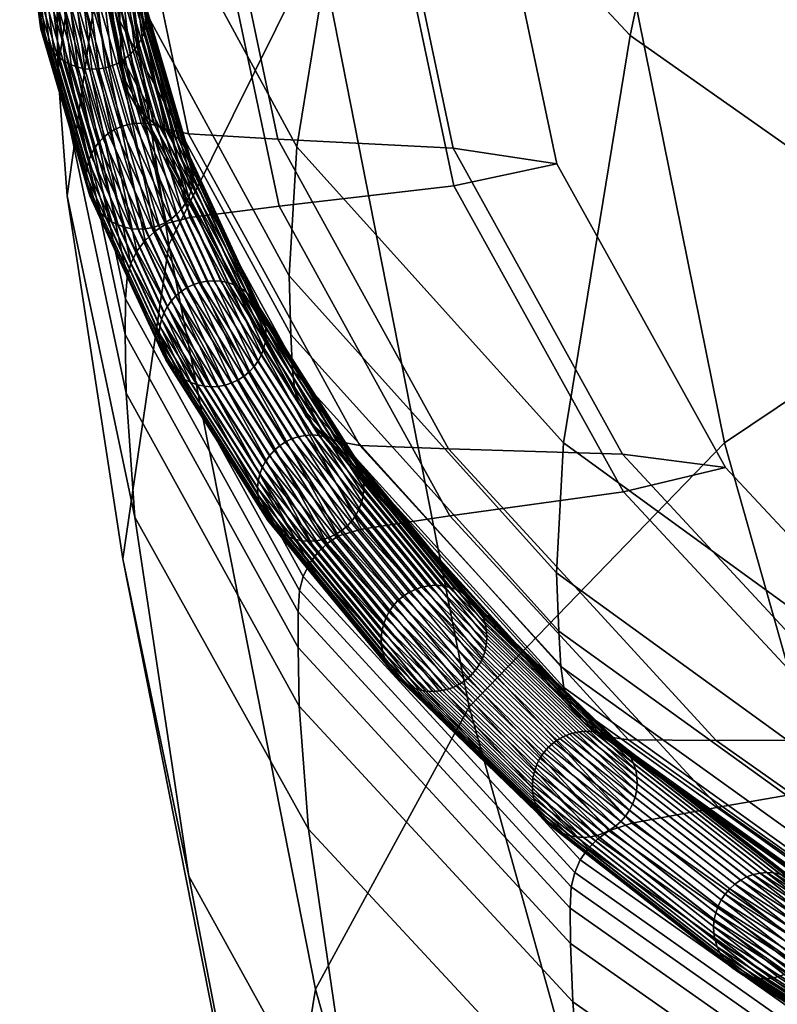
# Model space of a CAD drawing. Header units: millimetres. Extents: x -43 to 657, y -451 to 434.
# Tile 29 of 170: x 5 to 15, y 266 to 279. Entities that reach past the tile are written whole.
import ezdxf

# ---------------------------------------------------------------- set-up
doc = ezdxf.new("R2010")
doc.units = ezdxf.units.MM
doc.layers.add('_P - MAT - F_B - HOR', color=7, linetype='Continuous', lineweight=30, true_color=0xffbf7f)

msp = doc.modelspace()

# ---------------------------------------------------------------- meshes
at = {"layer": '_P - MAT - F_B - HOR'}
mesh = msp.add_polyface(dxfattribs=at)
corners = [(18.531, 274.801, 462.748), (13.422, 278.396, 484.379), (15.764, 289.455, 483.811), (20.952, 286.12, 462.401), (9.86, 282.216, 507.362), (12.124, 292.997, 506.526), (8.997, 276.917, 507.876), (6.737, 281.075, 532.256), (7.596, 286.269, 531.61), (6.63, 279.369, 532.528), (5.733, 283.659, 557.647), (5.841, 285.359, 557.353), (6.701, 290.477, 556.557), (6.322, 287.952, 582.789), (6.427, 289.654, 582.472), (8.384, 286.381, 608.315), (8.511, 284.679, 608.569), (11.742, 288.61, 631.754), (11.612, 290.337, 631.522), (9.287, 279.636, 609.092), (12.565, 283.435, 632.179), (17.339, 287.019, 653.977), (16.456, 292.319, 653.637), (6.542, 280.532, 584.126), (7.296, 275.612, 584.773), (6.418, 282.21, 583.853), (10.391, 289.687, 607.473), (8.437, 285.536, 583.127), (10.769, 285.352, 583.038), (12.709, 289.474, 607.241), (7.848, 281.272, 558.103), (10.183, 281.116, 558.148), (11.562, 280.89, 558.2), (12.146, 285.109, 583.01), (14.079, 289.214, 607.129), (7.862, 280.382, 558.269), (8.452, 284.646, 583.292), (10.777, 284.854, 583.13), (10.19, 280.618, 558.241), (10.406, 288.796, 607.635), (12.718, 288.975, 607.332), (14.079, 289.214, 607.129), (12.146, 285.109, 583.01), (12.146, 285.109, 583.01), (11.562, 280.89, 558.2), (5.747, 282.874, 557.792), (6.336, 287.164, 582.935), (5.764, 282.402, 557.88), (6.354, 286.692, 583.022), (8.32, 290.868, 607.497), (8.301, 291.342, 607.412), (5.814, 279.181, 558.478), (5.811, 278.709, 558.566), (6.406, 282.998, 583.707), (6.408, 283.471, 583.619), (5.821, 277.924, 558.712), (8.372, 287.172, 608.171), (8.374, 287.646, 608.084), (11.603, 291.132, 631.383), (6.645, 278.587, 532.674), (6.663, 278.116, 532.762), (6.695, 277.834, 532.816), (5.796, 282.12, 557.932), (6.431, 283.754, 583.566), (5.837, 279.464, 558.427), (8.397, 287.928, 608.03), (8.446, 288.113, 607.991), (6.481, 283.939, 583.53), (5.887, 279.65, 558.393), (6.561, 284.098, 583.496), (5.968, 279.81, 558.365), (8.526, 288.271, 607.953), (8.635, 288.412, 607.914), (6.67, 284.241, 583.464), (6.077, 279.954, 558.339), (6.804, 284.361, 583.435), (6.211, 280.076, 558.317), (8.768, 288.531, 607.877), (8.92, 288.623, 607.842), (6.957, 284.454, 583.409), (6.365, 280.172, 558.3), (7.268, 284.53, 583.377), (6.676, 280.251, 558.286), (9.229, 288.694, 607.792), (6.387, 286.409, 583.072), (8.352, 290.585, 607.545), (5.852, 281.936, 557.966), (6.442, 286.225, 583.103), (8.407, 290.4, 607.572), (6.528, 286.066, 583.127), (8.492, 290.24, 607.591), (5.937, 281.778, 557.995), (6.051, 281.638, 558.021), (6.642, 285.925, 583.147), (8.605, 290.097, 607.604), (6.779, 285.806, 583.162), (8.742, 289.976, 607.61), (6.189, 281.521, 558.044), (6.345, 281.431, 558.062), (6.936, 285.714, 583.172), (8.898, 289.883, 607.61), (7.249, 285.642, 583.169), (9.21, 289.807, 607.588), (6.659, 281.363, 558.078)]
mesh.append_faces([[corners[k] for k in face] for face in [(0, 1, 2, 3), (1, 4, 5, 2), (4, 6, 7, 8), (7, 9, 10, 11), (8, 7, 11, 12), (11, 10, 13, 14), (15, 16, 17, 18), (16, 19, 20, 17), (17, 20, 21, 22), (23, 24, 19, 16), (25, 23, 16, 15), (26, 27, 28, 29), (27, 30, 31, 28), (28, 31, 32, 33), (29, 28, 33, 34), (35, 36, 37, 38), (36, 39, 40, 37), (37, 40, 41, 42), (38, 37, 43, 44), (10, 45, 46, 13), (45, 47, 48, 46), (46, 48, 49, 50), (51, 52, 53, 54), (52, 55, 25, 53), (53, 25, 15, 56), (54, 53, 56, 57), (56, 15, 18, 58), (59, 60, 47, 45), (9, 59, 45, 10), (47, 60, 61, 62), (51, 54, 63, 64), (54, 57, 65, 63), (63, 65, 66, 67), (64, 63, 67, 68), (68, 67, 69, 70), (67, 66, 71, 69), (69, 71, 72, 73), (70, 69, 73, 74), (74, 73, 75, 76), (73, 72, 77, 75), (75, 77, 78, 79), (76, 75, 79, 80), (80, 79, 81, 82), (79, 78, 83, 81), (81, 83, 39, 36), (82, 81, 36, 35), (49, 48, 84, 85), (48, 47, 62, 84), (84, 62, 86, 87), (85, 84, 87, 88), (88, 87, 89, 90), (87, 86, 91, 89), (89, 91, 92, 93), (90, 89, 93, 94), (94, 93, 95, 96), (93, 92, 97, 95), (95, 97, 98, 99), (96, 95, 99, 100), (100, 99, 101, 102), (99, 98, 103, 101), (101, 103, 30, 27), (102, 101, 27, 26)]])
mesh = msp.add_polyface(dxfattribs=at)
corners = [(17.339, 287.019, 653.977), (12.565, 283.435, 632.179), (14.678, 272.983, 632.811), (19.6, 276.289, 654.398), (9.287, 279.636, 609.092), (11.283, 269.474, 609.964), (7.296, 275.612, 584.773), (9.241, 265.725, 585.951), (8.997, 276.917, 507.876), (8.895, 275.202, 508.131), (6.63, 279.369, 532.528), (6.737, 281.075, 532.256), (6.844, 271.997, 533.909), (7.56, 267.224, 534.835), (6.683, 271.44, 559.789), (5.942, 276.265, 559.004), (6.726, 273.642, 533.596), (5.821, 277.924, 558.712), (18.531, 274.801, 462.748), (17.632, 269.28, 463.084), (12.537, 272.982, 484.79), (13.422, 278.396, 484.379), (12.446, 271.257, 485.035), (9.86, 282.216, 507.362), (6.542, 280.532, 584.126), (6.418, 282.21, 583.853), (7.848, 281.272, 558.103), (8.743, 277.017, 533.106), (11.072, 276.896, 533.285), (10.183, 281.116, 558.148), (11.009, 272.901, 508.842), (13.321, 272.831, 509.165), (14.689, 272.656, 509.381), (12.449, 276.692, 533.415), (11.562, 280.89, 558.2), (11.029, 272.012, 509.011), (8.758, 276.127, 533.272), (11.081, 276.399, 533.377), (13.333, 272.333, 509.26), (7.862, 280.382, 558.269), (10.19, 280.618, 558.241), (11.562, 280.89, 558.2), (12.449, 276.692, 533.415), (12.449, 276.692, 533.415), (14.689, 272.656, 509.381), (12.476, 270.482, 485.187), (12.504, 270.013, 485.281), (8.936, 273.953, 508.369), (8.915, 274.424, 508.278), (9.011, 270.736, 508.979), (9.012, 270.264, 509.066), (6.714, 274.424, 533.451), (6.717, 274.896, 533.364), (9.028, 269.486, 509.213), (5.811, 278.709, 558.566), (5.814, 279.181, 558.478), (6.645, 278.587, 532.674), (6.663, 278.116, 532.762), (12.542, 269.734, 485.341), (8.97, 273.673, 508.425), (12.601, 269.553, 485.386), (9.027, 273.491, 508.466), (12.688, 269.402, 485.433), (9.113, 273.336, 508.505), (12.803, 269.27, 485.482), (9.227, 273.201, 508.546), (6.74, 275.179, 533.313), (9.032, 271.019, 508.929), (5.837, 279.464, 558.427), (5.887, 279.65, 558.393), (6.789, 275.366, 533.283), (9.08, 271.207, 508.901), (6.869, 275.528, 533.258), (9.158, 271.37, 508.882), (5.968, 279.81, 558.365), (6.077, 279.954, 558.339), (6.978, 275.673, 533.239), (9.265, 271.518, 508.869), (7.112, 275.797, 533.225), (9.397, 271.645, 508.863), (6.211, 280.076, 558.317), (6.365, 280.172, 558.3), (7.265, 275.895, 533.216), (9.548, 271.746, 508.864), (7.575, 275.978, 533.221), (9.856, 271.837, 508.887), (6.676, 280.251, 558.286), (6.695, 277.834, 532.816), (6.751, 277.651, 532.853), (5.796, 282.12, 557.932), (5.852, 281.936, 557.966), (6.837, 277.495, 532.887), (5.937, 281.778, 557.995), (6.95, 277.356, 532.92), (6.051, 281.638, 558.021), (7.088, 277.241, 532.951), (6.189, 281.521, 558.044), (9.364, 273.088, 508.585), (9.52, 273.004, 508.622), (7.244, 277.154, 532.978), (6.345, 281.431, 558.062), (7.557, 277.09, 533.012), (6.659, 281.363, 558.078), (9.831, 272.948, 508.675)]
mesh.append_faces([[corners[k] for k in face] for face in [(0, 1, 2, 3), (1, 4, 5, 2), (4, 6, 7, 5), (8, 9, 10, 11), (12, 13, 14, 15), (16, 12, 15, 17), (18, 19, 20, 21), (20, 22, 9, 8), (21, 20, 8, 23), (17, 15, 24, 25), (15, 14, 6, 24), (26, 27, 28, 29), (27, 30, 31, 28), (28, 31, 32, 33), (29, 28, 33, 34), (35, 36, 37, 38), (36, 39, 40, 37), (37, 40, 41, 42), (38, 37, 43, 44), (45, 46, 47, 48), (22, 45, 48, 9), (49, 50, 51, 52), (50, 53, 16, 51), (51, 16, 17, 54), (52, 51, 54, 55), (9, 48, 56, 10), (48, 47, 57, 56), (47, 46, 58, 59), (59, 58, 60, 61), (61, 60, 62, 63), (63, 62, 64, 65), (49, 52, 66, 67), (52, 55, 68, 66), (66, 68, 69, 70), (67, 66, 70, 71), (71, 70, 72, 73), (70, 69, 74, 72), (72, 74, 75, 76), (73, 72, 76, 77), (77, 76, 78, 79), (76, 75, 80, 78), (78, 80, 81, 82), (79, 78, 82, 83), (83, 82, 84, 85), (82, 81, 86, 84), (84, 86, 39, 36), (85, 84, 36, 35), (57, 47, 59, 87), (87, 59, 61, 88), (89, 87, 88, 90), (90, 88, 91, 92), (88, 61, 63, 91), (91, 63, 65, 93), (92, 91, 93, 94), (94, 93, 95, 96), (93, 65, 97, 95), (95, 97, 98, 99), (96, 95, 99, 100), (100, 99, 101, 102), (99, 98, 103, 101), (101, 103, 30, 27), (102, 101, 27, 26)]])
mesh = msp.add_polyface(dxfattribs=at)
corners = [(6.355, 276.963, 533.071), (5.733, 279.091, 545.541), (5.796, 279.159, 545.532), (6.418, 277.032, 533.064), (5.868, 279.219, 545.524), (6.49, 277.092, 533.058), (5.947, 279.268, 545.518), (6.568, 277.142, 533.055), (6.031, 279.308, 545.515), (6.653, 277.181, 533.054), (6.206, 276.628, 533.118), (5.583, 278.756, 545.593), (5.604, 278.846, 545.578), (6.226, 276.718, 533.104), (5.636, 278.933, 545.564), (6.258, 276.805, 533.092), (5.679, 279.015, 545.552), (6.301, 276.887, 533.081), (5.623, 278.393, 545.656), (5.361, 280.538, 558.222), (5.333, 280.626, 558.207), (5.595, 278.481, 545.64), (5.317, 280.717, 558.192), (5.579, 278.572, 545.624), (6.201, 276.444, 533.15), (5.575, 278.664, 545.608), (6.197, 276.536, 533.134), (5.313, 280.809, 558.176), (5.84, 278.1, 545.714), (5.578, 280.243, 558.274), (5.509, 280.305, 558.263), (5.771, 278.162, 545.701), (5.45, 280.376, 558.25), (5.712, 278.232, 545.687), (5.4, 280.454, 558.237), (5.662, 278.31, 545.672), (6.177, 277.954, 545.751), (5.916, 280.095, 558.301), (5.825, 280.115, 558.297), (6.086, 277.974, 545.745), (5.737, 280.147, 558.291), (5.999, 278.005, 545.736), (5.654, 280.19, 558.284), (5.916, 278.047, 545.726), (6.544, 277.995, 545.758), (6.283, 280.134, 558.297), (6.194, 280.107, 558.301), (6.455, 277.967, 545.759), (6.102, 280.091, 558.303), (6.363, 277.95, 545.759), (6.008, 280.087, 558.304), (6.27, 277.946, 545.756), (6.842, 278.212, 545.732), (6.581, 280.35, 558.262), (6.518, 280.282, 558.274), (6.779, 278.143, 545.741), (6.446, 280.223, 558.283), (6.707, 278.084, 545.748), (6.367, 280.173, 558.291), (6.629, 278.034, 545.754), (6.992, 278.546, 545.68), (6.731, 280.684, 558.206), (6.71, 280.594, 558.222), (6.971, 278.456, 545.695), (6.678, 280.507, 558.236), (6.939, 278.369, 545.708), (6.939, 278.369, 545.708), (6.678, 280.507, 558.236), (6.635, 280.425, 558.25), (6.896, 278.287, 545.721), (7.573, 276.787, 533.184), (6.953, 278.909, 545.617), (6.98, 278.821, 545.633), (7.6, 276.7, 533.2), (6.996, 278.73, 545.649), (7.616, 276.609, 533.217), (7, 278.638, 545.665), (7.62, 276.517, 533.233), (6.739, 280.775, 558.191), (7.612, 276.425, 533.248), (7.356, 277.08, 533.119), (6.735, 279.203, 545.559), (6.804, 279.141, 545.572), (7.424, 277.018, 533.134), (6.864, 279.07, 545.586), (7.484, 276.948, 533.15), (6.914, 278.992, 545.601), (7.533, 276.871, 533.167), (7.019, 277.224, 533.072), (6.398, 279.349, 545.521), (6.489, 279.329, 545.528), (7.11, 277.205, 533.081), (6.577, 279.298, 545.537), (7.197, 277.174, 533.092), (6.659, 279.255, 545.547), (7.279, 277.132, 533.105), (6.12, 279.336, 545.513), (6.741, 277.21, 533.055), (6.212, 279.352, 545.514), (6.833, 277.227, 533.059), (6.305, 279.356, 545.517), (6.926, 277.232, 533.064)]
mesh.append_faces([[corners[k] for k in face] for face in [(0, 1, 2, 3), (3, 2, 4, 5), (5, 4, 6, 7), (7, 6, 8, 9), (10, 11, 12, 13), (13, 12, 14, 15), (15, 14, 16, 17), (17, 16, 1, 0), (18, 19, 20, 21), (21, 20, 22, 23), (24, 23, 25, 26), (23, 22, 27, 25), (26, 25, 11, 10), (28, 29, 30, 31), (31, 30, 32, 33), (33, 32, 34, 35), (35, 34, 19, 18), (36, 37, 38, 39), (39, 38, 40, 41), (41, 40, 42, 43), (43, 42, 29, 28), (44, 45, 46, 47), (47, 46, 48, 49), (49, 48, 50, 51), (51, 50, 37, 36), (52, 53, 54, 55), (55, 54, 56, 57), (57, 56, 58, 59), (59, 58, 45, 44), (60, 61, 62, 63), (63, 62, 64, 65), (66, 67, 68, 69), (69, 68, 53, 52), (70, 71, 72, 73), (73, 72, 74, 75), (75, 74, 76, 77), (76, 78, 61, 60), (77, 76, 60, 79), (80, 81, 82, 83), (83, 82, 84, 85), (85, 84, 86, 87), (87, 86, 71, 70), (88, 89, 90, 91), (91, 90, 92, 93), (93, 92, 94, 95), (95, 94, 81, 80), (9, 8, 96, 97), (97, 96, 98, 99), (99, 98, 100, 101), (101, 100, 89, 88)]])
mesh = msp.add_polyface(dxfattribs=at)
corners = [(7.324, 274.866, 520.78), (6.355, 276.963, 533.071), (6.418, 277.032, 533.064), (7.387, 274.935, 520.775), (6.49, 277.092, 533.058), (7.458, 274.995, 520.772), (6.568, 277.142, 533.055), (7.537, 275.046, 520.771), (6.653, 277.181, 533.054), (7.621, 275.086, 520.772), (7.175, 274.53, 520.823), (6.206, 276.628, 533.118), (6.226, 276.718, 533.104), (7.196, 274.62, 520.809), (6.258, 276.805, 533.092), (7.228, 274.707, 520.798), (6.301, 276.887, 533.081), (7.271, 274.79, 520.788), (7.187, 274.255, 520.871), (6.217, 276.353, 533.166), (6.201, 276.444, 533.15), (7.171, 274.346, 520.854), (6.245, 276.265, 533.183), (5.623, 278.393, 545.656), (5.595, 278.481, 545.64), (5.579, 278.572, 545.624), (6.197, 276.536, 533.134), (7.167, 274.438, 520.838), (6.462, 275.973, 533.248), (5.84, 278.1, 545.714), (5.771, 278.162, 545.701), (6.393, 276.034, 533.232), (5.712, 278.232, 545.687), (6.334, 276.105, 533.216), (5.662, 278.31, 545.672), (6.284, 276.182, 533.2), (6.798, 275.828, 533.295), (6.177, 277.954, 545.751), (6.086, 277.974, 545.745), (6.708, 275.848, 533.286), (5.999, 278.005, 545.736), (6.62, 275.878, 533.274), (5.916, 278.047, 545.726), (6.538, 275.92, 533.262), (7.165, 275.871, 533.312), (6.544, 277.995, 545.758), (6.455, 277.967, 545.759), (7.076, 275.843, 533.311), (6.363, 277.95, 545.759), (6.984, 275.826, 533.308), (6.27, 277.946, 545.756), (6.891, 275.821, 533.302), (7.462, 276.089, 533.295), (6.842, 278.212, 545.732), (6.779, 278.143, 545.741), (7.399, 276.021, 533.303), (6.707, 278.084, 545.748), (7.328, 275.961, 533.308), (6.629, 278.034, 545.754), (7.249, 275.911, 533.311), (7.612, 276.425, 533.248), (6.992, 278.546, 545.68), (6.971, 278.456, 545.695), (7.591, 276.335, 533.262), (6.939, 278.369, 545.708), (7.559, 276.248, 533.275), (7.559, 276.248, 533.275), (6.939, 278.369, 545.708), (6.896, 278.287, 545.721), (7.516, 276.166, 533.286), (8.538, 274.697, 520.931), (7.573, 276.787, 533.184), (7.6, 276.7, 533.2), (8.566, 274.609, 520.948), (7.616, 276.609, 533.217), (8.581, 274.519, 520.966), (7.62, 276.517, 533.233), (8.585, 274.426, 520.982), (8.577, 274.334, 520.997), (8.322, 274.988, 520.859), (7.356, 277.08, 533.119), (7.424, 277.018, 533.134), (8.39, 274.927, 520.877), (7.484, 276.948, 533.15), (8.449, 274.857, 520.895), (7.533, 276.871, 533.167), (8.499, 274.78, 520.913), (7.986, 275.131, 520.801), (7.019, 277.224, 533.072), (7.11, 277.205, 533.081), (8.076, 275.112, 520.814), (7.197, 277.174, 533.092), (8.164, 275.081, 520.828), (7.279, 277.132, 533.105), (8.246, 275.04, 520.843), (6.741, 277.21, 533.055), (7.709, 275.115, 520.776), (6.833, 277.227, 533.059), (7.801, 275.132, 520.783), (6.926, 277.232, 533.064), (7.894, 275.137, 520.791)]
mesh.append_faces([[corners[k] for k in face] for face in [(0, 1, 2, 3), (3, 2, 4, 5), (5, 4, 6, 7), (7, 6, 8, 9), (10, 11, 12, 13), (13, 12, 14, 15), (15, 14, 16, 17), (17, 16, 1, 0), (18, 19, 20, 21), (22, 23, 24, 19), (19, 24, 25, 20), (21, 20, 26, 27), (27, 26, 11, 10), (28, 29, 30, 31), (31, 30, 32, 33), (33, 32, 34, 35), (35, 34, 23, 22), (36, 37, 38, 39), (39, 38, 40, 41), (41, 40, 42, 43), (43, 42, 29, 28), (44, 45, 46, 47), (47, 46, 48, 49), (49, 48, 50, 51), (51, 50, 37, 36), (52, 53, 54, 55), (55, 54, 56, 57), (57, 56, 58, 59), (59, 58, 45, 44), (60, 61, 62, 63), (63, 62, 64, 65), (66, 67, 68, 69), (69, 68, 53, 52), (70, 71, 72, 73), (73, 72, 74, 75), (75, 74, 76, 77), (77, 76, 60, 78), (79, 80, 81, 82), (82, 81, 83, 84), (84, 83, 85, 86), (86, 85, 71, 70), (87, 88, 89, 90), (90, 89, 91, 92), (92, 91, 93, 94), (94, 93, 80, 79), (9, 8, 95, 96), (96, 95, 97, 98), (98, 97, 99, 100), (100, 99, 88, 87)]])
mesh = msp.add_polyface(dxfattribs=at)
corners = [(8.63, 272.812, 508.743), (7.324, 274.866, 520.78), (7.387, 274.935, 520.775), (8.693, 272.881, 508.74), (7.458, 274.995, 520.772), (8.764, 272.942, 508.739), (7.537, 275.046, 520.771), (8.842, 272.993, 508.741), (7.621, 275.086, 520.772), (8.926, 273.034, 508.745), (8.482, 272.475, 508.781), (7.175, 274.53, 520.823), (7.196, 274.62, 520.809), (8.502, 272.565, 508.768), (7.228, 274.707, 520.798), (8.534, 272.653, 508.757), (7.271, 274.79, 520.788), (8.577, 272.735, 508.749), (8.521, 272.113, 508.848), (7.214, 274.167, 520.888), (7.187, 274.255, 520.871), (8.493, 272.2, 508.829), (6.245, 276.265, 533.183), (6.217, 276.353, 533.166), (7.171, 274.346, 520.854), (8.478, 272.291, 508.811), (7.167, 274.438, 520.838), (8.474, 272.383, 508.795), (7.43, 273.876, 520.96), (6.462, 275.973, 533.248), (6.393, 276.034, 533.232), (7.362, 273.937, 520.943), (6.334, 276.105, 533.216), (7.303, 274.007, 520.925), (6.284, 276.182, 533.2), (7.253, 274.084, 520.907), (7.766, 273.734, 521.018), (6.798, 275.828, 533.295), (6.708, 275.848, 533.286), (7.676, 273.752, 521.006), (6.62, 275.878, 533.274), (7.588, 273.783, 520.992), (6.538, 275.92, 533.262), (7.506, 273.824, 520.976), (8.131, 273.778, 521.047), (7.165, 275.871, 533.312), (7.076, 275.843, 533.311), (8.043, 273.749, 521.043), (6.984, 275.826, 533.308), (7.951, 273.732, 521.037), (6.891, 275.821, 533.302), (7.859, 273.727, 521.028), (8.428, 273.998, 521.039), (7.462, 276.089, 533.295), (7.399, 276.021, 533.303), (8.365, 273.929, 521.044), (7.328, 275.961, 533.308), (8.294, 273.869, 521.048), (7.249, 275.911, 533.311), (8.215, 273.818, 521.048), (9.877, 272.288, 509.001), (8.577, 274.334, 520.997), (8.556, 274.244, 521.01), (9.857, 272.197, 509.013), (7.612, 276.425, 533.248), (7.591, 276.335, 533.262), (7.559, 276.248, 533.275), (8.524, 274.157, 521.021), (8.524, 274.157, 521.021), (7.559, 276.248, 533.275), (7.516, 276.166, 533.286), (8.481, 274.074, 521.031), (9.839, 272.65, 508.934), (8.538, 274.697, 520.931), (8.566, 274.609, 520.948), (9.866, 272.562, 508.952), (8.581, 274.519, 520.966), (9.882, 272.472, 508.97), (8.585, 274.426, 520.982), (9.886, 272.38, 508.986), (9.623, 272.94, 508.855), (8.322, 274.988, 520.859), (8.39, 274.927, 520.877), (9.691, 272.879, 508.875), (8.449, 274.857, 520.895), (9.75, 272.809, 508.895), (8.499, 274.78, 520.913), (9.8, 272.733, 508.914), (9.289, 273.08, 508.786), (7.986, 275.131, 520.801), (8.076, 275.112, 520.814), (9.379, 273.062, 508.801), (8.164, 275.081, 520.828), (9.466, 273.032, 508.818), (8.246, 275.04, 520.843), (9.548, 272.991, 508.836), (7.709, 275.115, 520.776), (9.014, 273.063, 508.752), (7.801, 275.132, 520.783), (9.105, 273.081, 508.761), (7.894, 275.137, 520.791), (9.197, 273.087, 508.773)]
mesh.append_faces([[corners[k] for k in face] for face in [(0, 1, 2, 3), (3, 2, 4, 5), (5, 4, 6, 7), (7, 6, 8, 9), (10, 11, 12, 13), (13, 12, 14, 15), (15, 14, 16, 17), (17, 16, 1, 0), (18, 19, 20, 21), (19, 22, 23, 20), (21, 20, 24, 25), (25, 24, 26, 27), (27, 26, 11, 10), (28, 29, 30, 31), (31, 30, 32, 33), (33, 32, 34, 35), (35, 34, 22, 19), (36, 37, 38, 39), (39, 38, 40, 41), (41, 40, 42, 43), (43, 42, 29, 28), (44, 45, 46, 47), (47, 46, 48, 49), (49, 48, 50, 51), (51, 50, 37, 36), (52, 53, 54, 55), (55, 54, 56, 57), (57, 56, 58, 59), (59, 58, 45, 44), (60, 61, 62, 63), (61, 64, 65, 62), (62, 65, 66, 67), (68, 69, 70, 71), (71, 70, 53, 52), (72, 73, 74, 75), (75, 74, 76, 77), (77, 76, 78, 79), (79, 78, 61, 60), (80, 81, 82, 83), (83, 82, 84, 85), (85, 84, 86, 87), (87, 86, 73, 72), (88, 89, 90, 91), (91, 90, 92, 93), (93, 92, 94, 95), (95, 94, 81, 80), (9, 8, 96, 97), (97, 96, 98, 99), (99, 98, 100, 101), (101, 100, 89, 88)]])
mesh = msp.add_polyface(dxfattribs=at)
corners = [(18.786, 255.471, 466.132), (20.529, 245.872, 468.763), (15.271, 249.598, 490.117), (13.493, 259.16, 487.655), (18.533, 237.709, 493.54), (14.908, 241.679, 515.839), (11.642, 253.554, 512.815), (9.846, 263.092, 510.599), (9.412, 257.66, 536.728), (7.56, 267.224, 534.835), (12.732, 245.751, 539.219), (11.987, 249.727, 563.22), (8.595, 261.766, 561.32), (6.683, 271.44, 559.789), (14.678, 272.983, 632.811), (11.283, 269.474, 609.964), (14.799, 256.862, 610.82), (18.328, 260.062, 633.278), (19.6, 276.289, 654.398), (23.418, 263.074, 654.514), (7.296, 275.612, 584.773), (9.241, 265.725, 585.951), (12.686, 253.431, 587.29), (19.966, 244.957, 611.264), (23.589, 247.973, 633.201), (17.775, 241.766, 588.369), (17.011, 238.277, 565.036), (9.028, 269.486, 509.213), (9.15, 267.849, 509.545), (6.844, 271.997, 533.909), (6.726, 273.642, 533.596), (17.925, 261.874, 464.527), (18.085, 260.246, 464.902), (12.795, 263.923, 486.502), (12.66, 265.555, 486.151), (17.632, 269.28, 463.084), (17.564, 267.545, 463.331), (12.446, 271.257, 485.035), (12.537, 272.982, 484.79), (17.858, 263.113, 464.269), (17.877, 262.644, 464.365), (12.632, 266.33, 485.999), (12.625, 266.801, 485.91), (9.012, 270.264, 509.066), (9.011, 270.736, 508.979), (19.753, 264.525, 464.577), (14.597, 268.14, 486.078), (16.864, 268.535, 486.485), (21.961, 265.008, 465.157), (11.029, 272.012, 509.011), (13.333, 272.333, 509.26), (14.689, 272.656, 509.381), (18.197, 268.901, 486.699), (17.615, 266.775, 463.494), (12.476, 270.482, 485.187), (17.655, 266.309, 463.595), (12.504, 270.013, 485.281), (12.641, 267.085, 485.861), (17.866, 263.397, 464.218), (9.032, 271.019, 508.929), (9.08, 271.207, 508.901), (12.686, 267.274, 485.835), (17.905, 263.587, 464.194), (12.761, 267.44, 485.821), (17.974, 263.755, 464.184), (9.158, 271.37, 508.882), (9.265, 271.518, 508.869), (12.865, 267.591, 485.814), (18.072, 263.91, 464.184), (12.993, 267.722, 485.817), (18.194, 264.045, 464.195), (9.397, 271.645, 508.863), (9.548, 271.746, 508.864), (13.141, 267.828, 485.828), (18.336, 264.156, 464.217), (13.443, 267.928, 485.873), (18.629, 264.268, 464.284), (9.856, 271.837, 508.887), (17.699, 266.032, 463.661), (12.542, 269.734, 485.341), (17.762, 265.855, 463.713), (12.601, 269.553, 485.386), (17.851, 265.707, 463.768), (12.688, 269.402, 485.433), (17.967, 265.58, 463.828), (12.803, 269.27, 485.482), (9.227, 273.201, 508.546), (12.94, 269.163, 485.531), (9.364, 273.088, 508.585), (18.104, 265.479, 463.889), (18.258, 265.406, 463.95), (13.095, 269.083, 485.58), (9.52, 273.004, 508.622), (13.403, 269.037, 485.655), (9.831, 272.948, 508.675), (18.56, 265.371, 464.05), (19.698, 265.408, 464.39), (14.565, 269.028, 485.904), (11.009, 272.901, 508.842), (16.846, 269.031, 486.388), (13.321, 272.831, 509.165), (21.93, 265.501, 465.053), (18.197, 268.901, 486.699), (14.689, 272.656, 509.381)]
mesh.append_faces([[corners[k] for k in face] for face in [(0, 1, 2, 3), (2, 4, 5, 6), (3, 2, 6, 7), (7, 6, 8, 9), (6, 5, 10, 8), (8, 10, 11, 12), (9, 8, 12, 13), (14, 15, 16, 17), (18, 14, 17, 19), (20, 13, 12, 21), (21, 12, 11, 22), (15, 21, 22, 16), (17, 16, 23, 24), (16, 22, 25, 23), (22, 11, 26, 25), (27, 28, 29, 30), (28, 7, 9, 29), (31, 32, 33, 34), (32, 0, 3, 33), (33, 3, 7, 28), (34, 33, 28, 27), (35, 36, 37, 38), (39, 40, 41, 42), (40, 31, 34, 41), (41, 34, 27, 43), (42, 41, 43, 44), (45, 46, 47, 48), (46, 49, 50, 47), (47, 50, 51, 52), (36, 53, 54, 37), (53, 55, 56, 54), (39, 42, 57, 58), (42, 44, 59, 57), (57, 59, 60, 61), (58, 57, 61, 62), (62, 61, 63, 64), (61, 60, 65, 63), (63, 65, 66, 67), (64, 63, 67, 68), (68, 67, 69, 70), (67, 66, 71, 69), (69, 71, 72, 73), (70, 69, 73, 74), (74, 73, 75, 76), (73, 72, 77, 75), (75, 77, 49, 46), (76, 75, 46, 45), (56, 55, 78, 79), (79, 78, 80, 81), (81, 80, 82, 83), (83, 82, 84, 85), (86, 85, 87, 88), (85, 84, 89, 87), (87, 89, 90, 91), (88, 87, 91, 92), (92, 91, 93, 94), (91, 90, 95, 93), (93, 95, 96, 97), (94, 93, 97, 98), (98, 97, 99, 100), (97, 96, 101, 99), (100, 99, 102, 103)]])
mesh = msp.add_polyface(dxfattribs=at)
corners = [(10.272, 270.812, 497.022), (8.63, 272.812, 508.743), (8.693, 272.881, 508.74), (10.334, 270.882, 497.021), (8.764, 272.942, 508.739), (10.404, 270.943, 497.023), (8.842, 272.993, 508.741), (10.482, 270.994, 497.028), (8.926, 273.034, 508.745), (10.565, 271.035, 497.035), (10.124, 270.474, 497.055), (8.482, 272.475, 508.781), (8.502, 272.565, 508.768), (10.145, 270.565, 497.043), (8.534, 272.653, 508.757), (10.176, 270.652, 497.033), (8.577, 272.735, 508.749), (10.219, 270.735, 497.026), (10.163, 270.112, 497.123), (8.521, 272.113, 508.848), (8.493, 272.2, 508.829), (10.136, 270.2, 497.103), (8.478, 272.291, 508.811), (10.12, 270.29, 497.085), (8.474, 272.383, 508.795), (10.116, 270.382, 497.069), (11.511, 270.295, 497.324), (9.877, 272.288, 509.001), (9.857, 272.197, 509.013), (11.491, 270.205, 497.336), (9.825, 272.11, 509.024), (11.46, 270.117, 497.346), (11.473, 270.657, 497.256), (9.839, 272.65, 508.934), (9.866, 272.562, 508.952), (11.5, 270.57, 497.275), (9.882, 272.472, 508.97), (11.516, 270.479, 497.294), (9.886, 272.38, 508.986), (11.52, 270.387, 497.31), (11.259, 270.946, 497.17), (9.623, 272.94, 508.855), (9.691, 272.879, 508.875), (11.326, 270.885, 497.192), (9.75, 272.809, 508.895), (11.385, 270.816, 497.214), (9.8, 272.733, 508.914), (11.434, 270.74, 497.235), (10.927, 271.085, 497.089), (9.289, 273.08, 508.786), (9.379, 273.062, 508.801), (11.016, 271.067, 497.107), (9.466, 273.032, 508.818), (11.102, 271.037, 497.127), (9.548, 272.991, 508.836), (11.184, 270.997, 497.148), (9.014, 273.063, 508.752), (10.653, 271.065, 497.045), (9.105, 273.081, 508.761), (10.744, 271.084, 497.057), (9.197, 273.087, 508.773), (10.835, 271.09, 497.072), (8.736, 271.823, 508.926), (7.43, 273.876, 520.96), (7.362, 273.937, 520.943), (8.668, 271.884, 508.907), (7.303, 274.007, 520.925), (8.609, 271.953, 508.887), (7.253, 274.084, 520.907), (8.56, 272.03, 508.867), (7.214, 274.167, 520.888), (9.07, 271.682, 508.995), (7.766, 273.734, 521.018), (7.676, 273.752, 521.006), (8.98, 271.7, 508.98), (7.588, 273.783, 520.992), (8.893, 271.73, 508.963), (7.506, 273.824, 520.976), (8.812, 271.771, 508.945), (9.434, 271.729, 509.036), (8.131, 273.778, 521.047), (8.043, 273.749, 521.043), (9.346, 271.7, 509.029), (7.951, 273.732, 521.037), (9.255, 271.682, 509.02), (7.859, 273.727, 521.028), (9.162, 271.676, 509.009), (9.729, 271.951, 509.038), (8.428, 273.998, 521.039), (8.365, 273.929, 521.044), (9.667, 271.881, 509.042), (8.294, 273.869, 521.048), (9.596, 271.821, 509.042), (8.215, 273.818, 521.048), (9.518, 271.77, 509.041), (8.556, 274.244, 521.01), (8.524, 274.157, 521.021), (9.825, 272.11, 509.024), (8.524, 274.157, 521.021), (8.481, 274.074, 521.031), (9.782, 272.027, 509.032)]
mesh.append_faces([[corners[k] for k in face] for face in [(0, 1, 2, 3), (3, 2, 4, 5), (5, 4, 6, 7), (7, 6, 8, 9), (10, 11, 12, 13), (13, 12, 14, 15), (15, 14, 16, 17), (17, 16, 1, 0), (18, 19, 20, 21), (21, 20, 22, 23), (23, 22, 24, 25), (25, 24, 11, 10), (26, 27, 28, 29), (29, 28, 30, 31), (32, 33, 34, 35), (35, 34, 36, 37), (37, 36, 38, 39), (39, 38, 27, 26), (40, 41, 42, 43), (43, 42, 44, 45), (45, 44, 46, 47), (47, 46, 33, 32), (48, 49, 50, 51), (51, 50, 52, 53), (53, 52, 54, 55), (55, 54, 41, 40), (9, 8, 56, 57), (57, 56, 58, 59), (59, 58, 60, 61), (61, 60, 49, 48), (62, 63, 64, 65), (65, 64, 66, 67), (67, 66, 68, 69), (69, 68, 70, 19), (71, 72, 73, 74), (74, 73, 75, 76), (76, 75, 77, 78), (78, 77, 63, 62), (79, 80, 81, 82), (82, 81, 83, 84), (84, 83, 85, 86), (86, 85, 72, 71), (87, 88, 89, 90), (90, 89, 91, 92), (92, 91, 93, 94), (94, 93, 80, 79), (28, 95, 96, 30), (97, 98, 99, 100), (100, 99, 88, 87)]])
mesh = msp.add_polyface(dxfattribs=at)
corners = [(12.278, 268.87, 485.641), (10.272, 270.812, 497.022), (10.334, 270.882, 497.021), (12.34, 268.94, 485.642), (10.404, 270.943, 497.023), (12.41, 269.002, 485.647), (10.482, 270.994, 497.028), (12.487, 269.054, 485.654), (10.565, 271.035, 497.035), (12.569, 269.095, 485.665), (12.132, 268.531, 485.668), (10.124, 270.474, 497.055), (10.145, 270.565, 497.043), (12.152, 268.622, 485.657), (10.176, 270.652, 497.033), (12.183, 268.71, 485.648), (10.219, 270.735, 497.026), (12.225, 268.793, 485.643), (12.17, 268.17, 485.738), (10.163, 270.112, 497.123), (10.136, 270.2, 497.103), (12.143, 268.257, 485.717), (10.12, 270.29, 497.085), (12.127, 268.347, 485.698), (10.116, 270.382, 497.069), (12.124, 268.439, 485.682), (12.382, 267.882, 485.832), (10.377, 269.823, 497.209), (10.309, 269.884, 497.187), (12.315, 267.942, 485.807), (8.736, 271.823, 508.926), (8.668, 271.884, 508.907), (8.609, 271.953, 508.887), (10.251, 269.953, 497.165), (12.257, 268.011, 485.783), (10.202, 270.03, 497.144), (12.208, 268.087, 485.76), (8.56, 272.03, 508.867), (8.521, 272.113, 508.848), (12.712, 267.746, 485.925), (10.709, 269.685, 497.29), (10.62, 269.703, 497.272), (12.623, 267.763, 485.904), (9.07, 271.682, 508.995), (8.98, 271.7, 508.98), (8.893, 271.73, 508.963), (10.533, 269.732, 497.252), (12.537, 267.792, 485.881), (10.452, 269.772, 497.231), (12.457, 267.832, 485.857), (8.812, 271.771, 508.945), (13.07, 267.797, 485.993), (11.07, 269.734, 497.344), (10.983, 269.704, 497.334), (12.983, 267.767, 485.98), (9.434, 271.729, 509.036), (9.346, 271.7, 509.029), (9.255, 271.682, 509.02), (10.892, 269.686, 497.322), (12.894, 267.748, 485.964), (10.801, 269.679, 497.307), (12.802, 267.741, 485.946), (9.162, 271.676, 509.009), (11.364, 269.957, 497.357), (9.729, 271.951, 509.038), (9.667, 271.881, 509.042), (11.302, 269.888, 497.358), (9.596, 271.821, 509.042), (11.231, 269.827, 497.356), (9.518, 271.77, 509.041), (11.154, 269.775, 497.351), (13.153, 267.839, 486.004), (11.46, 270.117, 497.346), (9.825, 272.11, 509.024), (9.782, 272.027, 509.032), (11.417, 270.034, 497.352), (12.928, 269.147, 485.732), (10.927, 271.085, 497.089), (11.016, 271.067, 497.107), (13.016, 269.13, 485.754), (11.102, 271.037, 497.127), (13.102, 269.101, 485.777), (10.653, 271.065, 497.045), (12.656, 269.126, 485.678), (10.744, 271.084, 497.057), (12.746, 269.145, 485.694), (10.835, 271.09, 497.072), (12.837, 269.152, 485.712)]
mesh.append_faces([[corners[k] for k in face] for face in [(0, 1, 2, 3), (3, 2, 4, 5), (5, 4, 6, 7), (7, 6, 8, 9), (10, 11, 12, 13), (13, 12, 14, 15), (15, 14, 16, 17), (17, 16, 1, 0), (18, 19, 20, 21), (21, 20, 22, 23), (23, 22, 24, 25), (25, 24, 11, 10), (26, 27, 28, 29), (27, 30, 31, 28), (28, 31, 32, 33), (29, 28, 33, 34), (34, 33, 35, 36), (33, 32, 37, 35), (35, 37, 38, 19), (36, 35, 19, 18), (39, 40, 41, 42), (40, 43, 44, 41), (41, 44, 45, 46), (42, 41, 46, 47), (47, 46, 48, 49), (46, 45, 50, 48), (48, 50, 30, 27), (49, 48, 27, 26), (51, 52, 53, 54), (52, 55, 56, 53), (53, 56, 57, 58), (54, 53, 58, 59), (59, 58, 60, 61), (58, 57, 62, 60), (60, 62, 43, 40), (61, 60, 40, 39), (63, 64, 65, 66), (66, 65, 67, 68), (68, 67, 69, 70), (70, 69, 55, 52), (71, 70, 52, 51), (72, 73, 74, 75), (75, 74, 64, 63), (76, 77, 78, 79), (79, 78, 80, 81), (9, 8, 82, 83), (83, 82, 84, 85), (85, 84, 86, 87), (87, 86, 77, 76)]])
mesh = msp.add_polyface(dxfattribs=at)
corners = [(14.685, 266.988, 474.61), (12.278, 268.87, 485.641), (12.34, 268.94, 485.642), (14.746, 267.058, 474.614), (12.41, 269.002, 485.647), (14.815, 267.12, 474.621), (12.487, 269.054, 485.654), (14.891, 267.173, 474.632), (12.569, 269.095, 485.665), (14.973, 267.215, 474.645), (14.54, 266.648, 474.631), (12.132, 268.531, 485.668), (12.152, 268.622, 485.657), (14.56, 266.739, 474.621), (12.183, 268.71, 485.648), (14.591, 266.827, 474.614), (12.225, 268.793, 485.643), (14.633, 266.91, 474.61), (14.578, 266.287, 474.702), (12.17, 268.17, 485.738), (12.143, 268.257, 485.717), (14.551, 266.374, 474.681), (12.127, 268.347, 485.698), (14.536, 266.464, 474.661), (12.124, 268.439, 485.682), (14.532, 266.556, 474.645), (14.788, 266.001, 474.805), (12.382, 267.882, 485.832), (12.315, 267.942, 485.807), (14.722, 266.06, 474.778), (12.257, 268.011, 485.783), (14.664, 266.129, 474.751), (12.208, 268.087, 485.76), (14.616, 266.205, 474.726), (15.115, 265.866, 474.912), (12.712, 267.746, 485.925), (12.623, 267.763, 485.904), (15.027, 265.883, 474.886), (12.537, 267.792, 485.881), (14.942, 265.911, 474.86), (12.457, 267.832, 485.857), (14.862, 265.951, 474.833), (15.469, 265.92, 474.994), (13.07, 267.797, 485.993), (12.983, 267.767, 485.98), (15.383, 265.889, 474.977), (12.894, 267.748, 485.964), (15.294, 265.87, 474.958), (12.802, 267.741, 485.946), (15.204, 265.862, 474.936), (13.362, 268.022, 486.017), (11.364, 269.957, 497.357), (11.302, 269.888, 497.358), (13.3, 267.952, 486.016), (11.231, 269.827, 497.356), (13.23, 267.891, 486.011), (11.154, 269.775, 497.351), (13.153, 267.839, 486.004), (15.551, 265.963, 475.008), (13.508, 268.361, 485.99), (11.511, 270.295, 497.324), (11.491, 270.205, 497.336), (13.488, 268.271, 486.001), (11.46, 270.117, 497.346), (13.456, 268.183, 486.009), (13.456, 268.183, 486.009), (11.46, 270.117, 497.346), (11.417, 270.034, 497.352), (13.414, 268.1, 486.015), (13.469, 268.723, 485.92), (11.473, 270.657, 497.256), (11.5, 270.57, 497.275), (13.497, 268.636, 485.941), (11.516, 270.479, 497.294), (13.512, 268.545, 485.96), (11.52, 270.387, 497.31), (13.516, 268.453, 485.976), (13.257, 269.01, 485.826), (11.259, 270.946, 497.17), (11.326, 270.885, 497.192), (13.324, 268.95, 485.85), (11.385, 270.816, 497.214), (13.382, 268.881, 485.875), (11.434, 270.74, 497.235), (13.431, 268.805, 485.898), (15.328, 267.269, 474.727), (12.928, 269.147, 485.732), (13.016, 269.13, 485.754), (15.416, 267.252, 474.753), (13.102, 269.101, 485.777), (15.501, 267.224, 474.779), (11.102, 271.037, 497.127), (11.184, 270.997, 497.148), (13.183, 269.061, 485.801), (15.581, 267.185, 474.807), (12.656, 269.126, 485.678), (15.059, 267.246, 474.662), (12.746, 269.145, 485.694), (15.148, 267.266, 474.682), (12.837, 269.152, 485.712), (15.238, 267.273, 474.704)]
mesh.append_faces([[corners[k] for k in face] for face in [(0, 1, 2, 3), (3, 2, 4, 5), (5, 4, 6, 7), (7, 6, 8, 9), (10, 11, 12, 13), (13, 12, 14, 15), (15, 14, 16, 17), (17, 16, 1, 0), (18, 19, 20, 21), (21, 20, 22, 23), (23, 22, 24, 25), (25, 24, 11, 10), (26, 27, 28, 29), (29, 28, 30, 31), (31, 30, 32, 33), (33, 32, 19, 18), (34, 35, 36, 37), (37, 36, 38, 39), (39, 38, 40, 41), (41, 40, 27, 26), (42, 43, 44, 45), (45, 44, 46, 47), (47, 46, 48, 49), (49, 48, 35, 34), (50, 51, 52, 53), (53, 52, 54, 55), (55, 54, 56, 57), (58, 57, 43, 42), (59, 60, 61, 62), (62, 61, 63, 64), (65, 66, 67, 68), (68, 67, 51, 50), (69, 70, 71, 72), (72, 71, 73, 74), (74, 73, 75, 76), (76, 75, 60, 59), (77, 78, 79, 80), (80, 79, 81, 82), (82, 81, 83, 84), (84, 83, 70, 69), (85, 86, 87, 88), (88, 87, 89, 90), (89, 91, 92, 93), (93, 92, 78, 77), (90, 89, 93, 94), (9, 8, 95, 96), (96, 95, 97, 98), (98, 97, 99, 100), (100, 99, 86, 85)]])
mesh = msp.add_polyface(dxfattribs=at)
corners = [(17.528, 265.166, 463.929), (14.685, 266.988, 474.61), (14.746, 267.058, 474.614), (17.589, 265.236, 463.936), (14.815, 267.12, 474.621), (17.657, 265.299, 463.946), (14.891, 267.173, 474.632), (17.732, 265.352, 463.96), (14.973, 267.215, 474.645), (17.813, 265.395, 463.977), (17.386, 264.825, 463.944), (14.54, 266.648, 474.631), (14.56, 266.739, 474.621), (17.405, 264.916, 463.935), (14.591, 266.827, 474.614), (17.436, 265.004, 463.929), (14.633, 266.91, 474.61), (17.477, 265.088, 463.927), (17.423, 264.464, 464.017), (14.578, 266.287, 474.702), (14.551, 266.374, 474.681), (17.396, 264.55, 463.994), (14.536, 266.464, 474.661), (17.381, 264.64, 463.974), (14.532, 266.556, 474.645), (17.378, 264.732, 463.957), (17.631, 264.179, 464.129), (14.788, 266.001, 474.805), (14.722, 266.06, 474.778), (17.565, 264.238, 464.099), (14.664, 266.129, 474.751), (17.508, 264.306, 464.07), (14.616, 266.205, 474.726), (17.46, 264.382, 464.042), (17.953, 264.047, 464.249), (15.115, 265.866, 474.912), (15.027, 265.883, 474.886), (17.866, 264.063, 464.22), (14.942, 265.911, 474.86), (17.782, 264.091, 464.19), (14.862, 265.951, 474.833), (17.703, 264.13, 464.159), (18.303, 264.104, 464.346), (15.469, 265.92, 474.994), (15.383, 265.889, 474.977), (18.218, 264.072, 464.326), (15.294, 265.87, 474.958), (18.13, 264.052, 464.302), (15.204, 265.862, 474.936), (18.041, 264.043, 464.277), (15.758, 266.148, 475.029), (13.362, 268.022, 486.017), (13.3, 267.952, 486.016), (15.697, 266.077, 475.025), (13.23, 267.891, 486.011), (15.627, 266.015, 475.018), (18.459, 264.2, 464.377), (15.551, 265.963, 475.008), (18.384, 264.146, 464.363), (13.153, 267.839, 486.004), (15.902, 266.487, 475.008), (13.508, 268.361, 485.99), (13.488, 268.271, 486.001), (15.883, 266.397, 475.019), (13.456, 268.183, 486.009), (15.851, 266.309, 475.026), (15.851, 266.309, 475.026), (13.456, 268.183, 486.009), (13.414, 268.1, 486.015), (15.81, 266.225, 475.029), (15.865, 266.849, 474.937), (13.469, 268.723, 485.92), (13.497, 268.636, 485.941), (15.891, 266.762, 474.959), (13.512, 268.545, 485.96), (15.907, 266.672, 474.978), (13.516, 268.453, 485.976), (15.91, 266.58, 474.995), (15.654, 267.135, 474.834), (13.257, 269.01, 485.826), (13.324, 268.95, 485.85), (15.721, 267.075, 474.861), (13.382, 268.881, 485.875), (15.778, 267.007, 474.888), (13.431, 268.805, 485.898), (15.827, 266.931, 474.913), (18.164, 265.451, 464.074), (15.328, 267.269, 474.727), (15.416, 267.252, 474.753), (18.25, 265.435, 464.103), (15.501, 267.224, 474.779), (18.334, 265.408, 464.133), (15.581, 267.185, 474.807), (18.413, 265.369, 464.164), (13.183, 269.061, 485.801), (15.059, 267.246, 474.662), (17.898, 265.427, 463.997), (15.148, 267.266, 474.682), (17.986, 265.447, 464.021), (15.238, 267.273, 474.704), (18.075, 265.455, 464.046)]
mesh.append_faces([[corners[k] for k in face] for face in [(0, 1, 2, 3), (3, 2, 4, 5), (5, 4, 6, 7), (7, 6, 8, 9), (10, 11, 12, 13), (13, 12, 14, 15), (15, 14, 16, 17), (17, 16, 1, 0), (18, 19, 20, 21), (21, 20, 22, 23), (23, 22, 24, 25), (25, 24, 11, 10), (26, 27, 28, 29), (29, 28, 30, 31), (31, 30, 32, 33), (33, 32, 19, 18), (34, 35, 36, 37), (37, 36, 38, 39), (39, 38, 40, 41), (41, 40, 27, 26), (42, 43, 44, 45), (45, 44, 46, 47), (47, 46, 48, 49), (49, 48, 35, 34), (50, 51, 52, 53), (53, 52, 54, 55), (56, 55, 57, 58), (55, 54, 59, 57), (58, 57, 43, 42), (60, 61, 62, 63), (63, 62, 64, 65), (66, 67, 68, 69), (69, 68, 51, 50), (70, 71, 72, 73), (73, 72, 74, 75), (75, 74, 76, 77), (77, 76, 61, 60), (78, 79, 80, 81), (81, 80, 82, 83), (83, 82, 84, 85), (85, 84, 71, 70), (86, 87, 88, 89), (89, 88, 90, 91), (91, 90, 92, 93), (92, 94, 79, 78), (9, 8, 95, 96), (96, 95, 97, 98), (98, 97, 99, 100), (100, 99, 87, 86)]])

doc.saveas('drawing.dxf')
